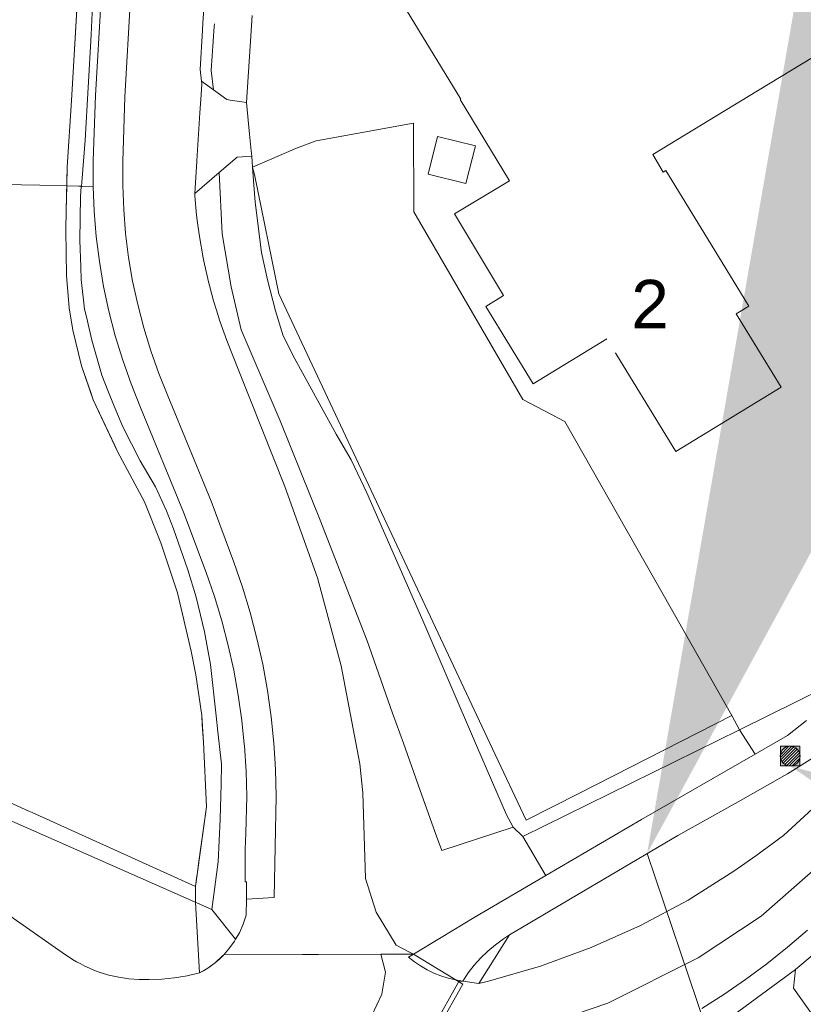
# Model space of a CAD drawing. Extents: x 140829 to 145054, y 448512 to 451778.
# Tile 5 of 152: x 141091 to 141139, y 449416 to 449477. Entities that reach past the tile are written whole.
import ezdxf
from ezdxf import colors
from ezdxf.entities.mleader import LeaderData, LeaderLine
from ezdxf.math import Vec2, Vec3

# ---------------------------------------------------------------- set-up
doc = ezdxf.new("R2010")
doc.units = 0
doc.header["$MEASUREMENT"] = 0
doc.layers.add('00-LEIDING RAPPORT', color=30, linetype='Continuous', lineweight=30)
doc.layers.add('PUTTEN', color=5, linetype='Continuous', lineweight=0)
for name, color, linetype in [('geometrie2d', 7, 'Continuous'), ('geometrie2dBegroeidTerreindeel', 7, 'Continuous'), ('geometrie2dGrondvlak', 7, 'Continuous'), ('geometrie2dOnbegroeidTerreindeel', 7, 'Continuous'), ('geometrie2dOndersteunendWegdeel', 7, 'Continuous'), ('geometrie2dOverigeConstructie', 7, 'Continuous'), ('geometrie2dWaterdeel', 7, 'Continuous'), ('geometrie2dWegdeel', 7, 'Continuous'), ('HMPAL', 1, 'Continuous'), ('HUISNUMMER', 3, 'Continuous')]:
    doc.layers.add(name, color=color, linetype=linetype)
doc.styles.get("Standard").update_dxf_attribs({"font": 'arial.ttf'})

msp = doc.modelspace()

# ---------------------------------------------------------------- linework, layer by layer
at = {"layer": 'geometrie2d', "linetype": 'Continuous', "lineweight": 0}
for p, q in [((141094.912, 449484.51), (141094.173, 449472.111)), ((141094.173, 449472.111), (141094.912, 449484.51)), ((141094.912, 449484.51), (141094.173, 449472.111)), ((141094.173, 449472.111), (141093.912, 449467.994)), ((141093.912, 449467.994), (141094.173, 449472.111)), ((141094.173, 449472.111), (141093.912, 449467.994)), ((141093.912, 449467.994), (141093.846, 449465.302)), ((141093.846, 449465.302), (141093.912, 449467.994)), ((141093.912, 449467.994), (141093.846, 449465.302)), ((141093.846, 449465.302), (141093.825, 449464.082)), ((141093.825, 449464.082), (141093.846, 449465.302)), ((141093.846, 449465.302), (141093.825, 449464.082)), ((141093.825, 449464.082), (141093.863, 449461.288)), ((141093.863, 449461.288), (141093.825, 449464.082)), ((141093.825, 449464.082), (141093.863, 449461.288)), ((141093.863, 449461.288), (141094.022, 449459.282)), ((141094.022, 449459.282), (141093.863, 449461.288)), ((141093.863, 449461.288), (141094.022, 449459.282)), ((141094.022, 449459.282), (141094.257, 449457.911)), ((141094.257, 449457.911), (141094.022, 449459.282)), ((141094.022, 449459.282), (141094.257, 449457.911)), ((141094.257, 449457.911), (141094.799, 449455.703)), ((141094.799, 449455.703), (141094.257, 449457.911)), ((141094.257, 449457.911), (141094.799, 449455.703)), ((141094.799, 449455.703), (141095.52, 449453.598)), ((141095.52, 449453.598), (141094.799, 449455.703)), ((141094.799, 449455.703), (141095.52, 449453.598)), ((141095.52, 449453.598), (141097.03, 449450.403)), ((141097.03, 449450.403), (141095.52, 449453.598)), ((141095.52, 449453.598), (141097.03, 449450.403)), ((141097.03, 449450.403), (141098.695, 449447.285)), ((141098.695, 449447.285), (141097.03, 449450.403)), ((141097.03, 449450.403), (141098.695, 449447.285)), ((141098.695, 449447.285), (141099.695, 449444.749)), ((141099.695, 449444.749), (141098.695, 449447.285)), ((141098.695, 449447.285), (141099.695, 449444.749)), ((141099.695, 449444.749), (141100.725, 449441.654)), ((141100.725, 449441.654), (141099.695, 449444.749)), ((141099.695, 449444.749), (141100.725, 449441.654)), ((141100.725, 449441.654), (141101.577, 449438.05)), ((141101.577, 449438.05), (141100.725, 449441.654)), ((141100.725, 449441.654), (141101.577, 449438.05)), ((141101.577, 449438.05), (141101.862, 449436.577)), ((141101.862, 449436.577), (141101.577, 449438.05)), ((141101.577, 449438.05), (141101.862, 449436.577)), ((141101.862, 449436.577), (141102.228, 449434.064)), ((141102.228, 449434.064), (141101.862, 449436.577)), ((141101.862, 449436.577), (141102.228, 449434.064)), ((141102.228, 449434.064), (141102.338, 449432.414)), ((141102.338, 449432.414), (141102.228, 449434.064)), ((141102.228, 449434.064), (141102.338, 449432.414)), ((141102.338, 449432.414), (141102.531, 449428.4)), ((141102.531, 449428.4), (141102.338, 449432.414)), ((141102.338, 449432.414), (141102.531, 449428.4)), ((141102.531, 449428.4), (141102.037, 449424.878)), ((141102.037, 449424.878), (141102.531, 449428.4)), ((141102.531, 449428.4), (141102.037, 449424.878)), ((141101.982, 449424.482), (141101.913, 449423.991)), ((141101.913, 449423.991), (141101.982, 449424.482)), ((141101.982, 449424.482), (141101.913, 449423.991)), ((141102.037, 449424.878), (141101.982, 449424.482)), ((141101.982, 449424.482), (141102.037, 449424.878)), ((141102.037, 449424.878), (141101.982, 449424.482)), ((141101.913, 449423.991), (141101.84, 449423.47)), ((141101.84, 449423.47), (141101.913, 449423.991)), ((141101.913, 449423.991), (141101.84, 449423.47)), ((141101.84, 449423.47), (141101.85, 449422.498)), ((141101.85, 449422.498), (141101.84, 449423.47)), ((141101.84, 449423.47), (141101.85, 449422.498)), ((141101.85, 449422.498), (141102.098, 449418.13)), ((141102.098, 449418.13), (141101.85, 449422.498)), ((141101.85, 449422.498), (141102.098, 449418.13)), ((141102.995, 449418.708), (141103.301, 449418.967)), ((141103.301, 449418.967), (141102.995, 449418.708)), ((141102.995, 449418.708), (141103.301, 449418.967)), ((141103.301, 449418.967), (141103.589, 449419.247)), ((141103.589, 449419.247), (141103.301, 449418.967)), ((141103.301, 449418.967), (141103.589, 449419.247)), ((141103.589, 449419.247), (141103.602, 449419.26)), ((141103.602, 449419.26), (141103.589, 449419.247)), ((141103.589, 449419.247), (141103.602, 449419.26)), ((141103.602, 449419.26), (141115.335, 449419.292)), ((141115.335, 449419.292), (141103.602, 449419.26)), ((141103.602, 449419.26), (141115.335, 449419.292)), ((141115.335, 449419.292), (141118.386, 449417.429)), ((141118.386, 449417.429), (141115.335, 449419.292)), ((141115.335, 449419.292), (141118.386, 449417.429)), ((141102.098, 449418.13), (141102.332, 449418.259)), ((141102.332, 449418.259), (141102.098, 449418.13)), ((141102.098, 449418.13), (141102.332, 449418.259)), ((141102.332, 449418.259), (141102.671, 449418.472)), ((141102.671, 449418.472), (141102.332, 449418.259)), ((141102.332, 449418.259), (141102.671, 449418.472)), ((141102.671, 449418.472), (141102.995, 449418.708)), ((141102.995, 449418.708), (141102.671, 449418.472)), ((141102.671, 449418.472), (141102.995, 449418.708)), ((141118.386, 449417.429), (141112.431, 449406.977)), ((141112.431, 449406.977), (141118.386, 449417.429)), ((141118.386, 449417.429), (141112.431, 449406.977))]:
    msp.add_line(p, q, dxfattribs=at)
at = {"layer": 'geometrie2dBegroeidTerreindeel', "linetype": 'Continuous', "lineweight": 0}
for p, q in [((141094.258, 449473.522), (141095.061, 449487.253)), ((141095.061, 449487.253), (141094.258, 449473.522)), ((141095.751, 449484.081), (141095.402, 449476.179)), ((141095.402, 449476.179), (141095.023, 449469.65)), ((141094.173, 449472.111), (141094.258, 449473.522)), ((141094.258, 449473.522), (141094.173, 449472.111)), ((141093.912, 449467.994), (141094.173, 449472.111)), ((141094.173, 449472.111), (141093.912, 449467.994)), ((141109.306, 449469.623), (141115.326, 449470.712)), ((141115.326, 449470.712), (141115.341, 449465.233)), ((141095.023, 449469.65), (141094.808, 449467.071)), ((141108.101, 449469.163), (141109.306, 449469.623)), ((141105.373, 449467.989), (141108.101, 449469.163)), ((141103.311, 449467.661), (141104.419, 449468.616)), ((141104.419, 449468.616), (141105.322, 449468.668)), ((141105.322, 449468.668), (141105.373, 449467.989)), ((141093.884, 449466.84), (141093.912, 449467.994)), ((141093.912, 449467.994), (141093.884, 449466.84)), ((141103.501, 449463.854), (141103.311, 449467.661)), ((141105.374, 449467.977), (141105.373, 449467.989)), ((141105.373, 449467.989), (141105.373, 449467.989)), ((141105.373, 449467.989), (141105.374, 449467.977)), ((141105.373, 449467.989), (141105.373, 449467.989)), ((141105.374, 449467.977), (141105.497, 449467.53)), ((141105.537, 449465.825), (141105.374, 449467.977)), ((141105.374, 449467.977), (141105.374, 449467.977)), ((141105.497, 449467.53), (141105.374, 449467.977)), ((141105.374, 449467.977), (141105.537, 449465.825)), ((141094.808, 449467.071), (141094.786, 449466.811)), ((141105.497, 449467.53), (141106.999, 449460.142)), ((141106.999, 449460.142), (141105.497, 449467.53)), ((141088.988, 449466.934), (141091.084, 449466.894)), ((141091.084, 449466.894), (141088.988, 449466.934)), ((141091.084, 449466.894), (141092.225, 449466.872)), ((141092.225, 449466.872), (141091.084, 449466.894)), ((141092.225, 449466.872), (141093.884, 449466.84)), ((141093.884, 449466.84), (141092.225, 449466.872)), ((141093.884, 449466.84), (141093.846, 449465.302)), ((141093.846, 449465.302), (141093.884, 449466.84)), ((141094.639, 449466.815), (141093.884, 449466.84)), ((141093.884, 449466.84), (141094.639, 449466.815)), ((141094.786, 449466.811), (141094.639, 449466.815)), ((141094.639, 449466.815), (141094.786, 449466.811)), ((141094.784, 449466.789), (141094.732, 449466.168)), ((141094.786, 449466.811), (141094.784, 449466.789)), ((141094.732, 449466.168), (141094.692, 449463.477)), ((141105.931, 449462.702), (141105.537, 449465.825)), ((141105.537, 449465.825), (141105.931, 449462.702)), ((141093.846, 449465.302), (141093.825, 449464.082)), ((141093.825, 449464.082), (141093.846, 449465.302)), ((141115.341, 449465.233), (141122.084, 449453.609)), ((141093.825, 449464.082), (141093.863, 449461.288)), ((141093.863, 449461.288), (141093.825, 449464.082)), ((141094.692, 449463.477), (141094.749, 449461.825)), ((141104.044, 449460.589), (141103.501, 449463.854)), ((141106.293, 449461.026), (141105.931, 449462.702)), ((141105.931, 449462.702), (141106.293, 449461.026)), ((141094.749, 449461.825), (141094.777, 449461.038)), ((141093.863, 449461.288), (141094.022, 449459.282)), ((141094.022, 449459.282), (141093.863, 449461.288)), ((141094.777, 449461.038), (141094.989, 449459.21)), ((141106.784, 449459.098), (141106.293, 449461.026)), ((141106.293, 449461.026), (141106.784, 449459.098)), ((141104.68, 449457.921), (141104.044, 449460.589)), ((141106.999, 449460.142), (141117.811, 449437.125)), ((141117.811, 449437.125), (141106.999, 449460.142)), ((141094.022, 449459.282), (141094.257, 449457.911)), ((141094.257, 449457.911), (141094.022, 449459.282)), ((141094.989, 449459.21), (141095.1, 449458.724)), ((141107.273, 449457.55), (141106.784, 449459.098)), ((141106.784, 449459.098), (141107.273, 449457.55)), ((141095.1, 449458.724), (141095.428, 449457.28)), ((141094.257, 449457.911), (141094.799, 449455.703)), ((141094.799, 449455.703), (141094.257, 449457.911)), ((141107.085, 449452.291), (141104.68, 449457.921)), ((141095.428, 449457.28), (141096.046, 449455.124)), ((141107.99, 449456.13), (141107.273, 449457.55)), ((141107.273, 449457.55), (141107.99, 449456.13)), ((141110.548, 449451.466), (141107.99, 449456.13)), ((141107.99, 449456.13), (141110.548, 449451.466)), ((141094.799, 449455.703), (141095.366, 449454.046)), ((141095.366, 449454.046), (141094.799, 449455.703)), ((141096.046, 449455.124), (141096.432, 449454.16)), ((141095.366, 449454.046), (141095.52, 449453.598)), ((141095.52, 449453.598), (141095.366, 449454.046)), ((141095.52, 449453.598), (141096.859, 449450.765)), ((141096.859, 449450.765), (141095.52, 449453.598)), ((141096.432, 449454.16), (141096.817, 449453.196)), ((141122.084, 449453.609), (141124.689, 449452.247)), ((141096.817, 449453.196), (141097.355, 449451.928)), ((141097.355, 449451.928), (141098.431, 449449.825)), ((141109.553, 449446.14), (141107.085, 449452.291)), ((141124.689, 449452.247), (141130.767, 449441.538)), ((141111.469, 449449.87), (141110.548, 449451.466)), ((141110.548, 449451.466), (141111.469, 449449.87)), ((141096.859, 449450.765), (141097.03, 449450.403)), ((141097.03, 449450.403), (141096.859, 449450.765)), ((141097.03, 449450.403), (141098.695, 449447.285)), ((141098.695, 449447.285), (141097.03, 449450.403)), ((141098.431, 449449.825), (141099.377, 449448.202)), ((141112.443, 449447.842), (141111.469, 449449.87)), ((141111.469, 449449.87), (141112.443, 449447.842)), ((141099.377, 449448.202), (141100.043, 449446.73)), ((141115.904, 449439.931), (141112.443, 449447.842)), ((141112.443, 449447.842), (141115.904, 449439.931)), ((141098.695, 449447.285), (141099.695, 449444.749)), ((141099.695, 449444.749), (141098.695, 449447.285)), ((141100.043, 449446.73), (141100.48, 449445.616)), ((141112.455, 449438.673), (141109.553, 449446.14)), ((141100.48, 449445.616), (141101.379, 449443.078)), ((141099.695, 449444.749), (141100.725, 449441.654)), ((141100.725, 449441.654), (141099.695, 449444.749)), ((141101.379, 449443.078), (141101.894, 449441.379)), ((141100.725, 449441.654), (141101.577, 449438.05)), ((141101.577, 449438.05), (141100.725, 449441.654)), ((141130.767, 449441.538), (141135.012, 449434.058)), ((141101.894, 449441.379), (141102.41, 449439.246)), ((141119.231, 449432.211), (141115.904, 449439.931)), ((141115.904, 449439.931), (141119.231, 449432.211)), ((141102.41, 449439.246), (141102.775, 449437.215)), ((141114.023, 449434.208), (141112.455, 449438.673)), ((141101.577, 449438.05), (141101.862, 449436.577)), ((141101.862, 449436.577), (141101.577, 449438.05)), ((141102.775, 449437.215), (141103.117, 449434.043)), ((141117.811, 449437.125), (141120.217, 449432)), ((141120.217, 449432), (141117.811, 449437.125)), ((141101.862, 449436.577), (141102.228, 449434.064)), ((141102.228, 449434.064), (141101.862, 449436.577)), ((141114.716, 449432.357), (141114.023, 449434.208)), ((141102.228, 449434.064), (141102.266, 449433.501)), ((141102.266, 449433.501), (141102.228, 449434.064)), ((141102.266, 449433.501), (141102.338, 449432.414)), ((141102.338, 449432.414), (141102.266, 449433.501)), ((141103.117, 449434.043), (141103.231, 449433.053)), ((141125.588, 449429.264), (141135.012, 449434.058)), ((141135.012, 449434.058), (141125.588, 449429.264)), ((141135.012, 449434.058), (141135.485, 449433.175)), ((141103.231, 449433.053), (141103.46, 449431.046)), ((141135.485, 449433.175), (141122.097, 449426.565)), ((141102.338, 449432.414), (141102.531, 449428.4)), ((141102.531, 449428.4), (141102.338, 449432.414)), ((141115.745, 449429.414), (141114.716, 449432.357)), ((141121.084, 449427.911), (141119.231, 449432.211)), ((141119.231, 449432.211), (141121.084, 449427.911)), ((141120.217, 449432), (141122.291, 449427.586)), ((141122.291, 449427.586), (141120.217, 449432)), ((141103.46, 449431.046), (141103.44, 449429.801)), ((141091.541, 449428.143), (141088.402, 449429.566)), ((141088.402, 449429.566), (141091.541, 449428.143)), ((141103.44, 449429.801), (141103.372, 449427.642)), ((141116.745, 449426.598), (141115.745, 449429.414)), ((141122.291, 449427.586), (141125.588, 449429.264)), ((141125.588, 449429.264), (141122.291, 449427.586)), ((141091.506, 449427.068), (141088.582, 449428.36)), ((141088.582, 449428.36), (141091.506, 449427.068)), ((141091.735, 449428.054), (141091.541, 449428.143)), ((141091.541, 449428.143), (141091.735, 449428.054)), ((141101.84, 449423.47), (141091.735, 449428.054)), ((141091.735, 449428.054), (141101.84, 449423.47)), ((141102.531, 449428.4), (141101.84, 449423.47)), ((141101.84, 449423.47), (141102.531, 449428.4)), ((141103.372, 449427.642), (141103.257, 449425)), ((141121.494, 449427.15), (141121.084, 449427.911)), ((141121.084, 449427.911), (141121.494, 449427.15)), ((141102.861, 449422.052), (141091.506, 449427.068)), ((141091.506, 449427.068), (141102.861, 449422.052)), ((141121.494, 449427.15), (141117.081, 449425.701)), ((141122.097, 449426.565), (141121.494, 449427.15)), ((141117.081, 449425.701), (141116.745, 449426.598)), ((141103.257, 449425), (141102.861, 449422.052)), ((141093.811, 449419.259), (141089.959, 449421.961)), ((141102.861, 449422.052), (141104.33, 449420.21)), ((141104.265, 449420.099), (141103.917, 449419.619)), ((141104.33, 449420.21), (141104.265, 449420.099)), ((141103.917, 449419.619), (141103.591, 449419.255)), ((141094.023, 449419.098), (141093.811, 449419.259)), ((141094.247, 449418.952), (141094.023, 449419.098)), ((141094.48, 449418.82), (141094.247, 449418.952)), ((141103.522, 449419.178), (141103.085, 449418.781)), ((141103.591, 449419.255), (141103.522, 449419.178)), ((141103.591, 449419.255), (141103.591, 449419.255)), ((141094.72, 449418.705), (141094.48, 449418.82)), ((141095.006, 449418.558), (141094.72, 449418.705)), ((141095.296, 449418.42), (141095.006, 449418.558)), ((141095.589, 449418.29), (141095.296, 449418.42)), ((141095.887, 449418.169), (141095.589, 449418.29)), ((141102.609, 449418.429), (141102.098, 449418.13)), ((141103.085, 449418.781), (141102.609, 449418.429)), ((141096.49, 449417.994), (141095.887, 449418.169)), ((141097.105, 449417.861), (141096.49, 449417.994)), ((141097.728, 449417.774), (141097.105, 449417.861)), ((141098.355, 449417.731), (141097.728, 449417.774)), ((141098.984, 449417.733), (141098.355, 449417.731)), ((141099.771, 449417.754), (141098.984, 449417.733)), ((141100.554, 449417.827), (141099.771, 449417.754)), ((141101.332, 449417.953), (141100.554, 449417.827)), ((141102.098, 449418.13), (141101.332, 449417.953))]:
    msp.add_line(p, q, dxfattribs=at)
at = {"layer": 'geometrie2dGrondvlak', "linetype": 'Continuous', "lineweight": 0}
for p, q in [((141118.248, 449472.201), (141113.043, 449480.752)), ((141143.827, 449477.103), (141136.606, 449472.706)), ((141136.606, 449472.706), (141130.142, 449468.769)), ((141118.223, 449472.18), (141118.248, 449472.201)), ((141121.272, 449467.149), (141118.223, 449472.18)), ((141130.142, 449468.769), (141130.779, 449467.681)), ((141130.779, 449467.681), (141130.94, 449467.776)), ((141130.94, 449467.776), (141132.336, 449465.49)), ((141117.864, 449465.096), (141121.272, 449467.149)), ((141132.336, 449465.49), (141133.509, 449463.569)), ((141120.907, 449460.057), (141117.864, 449465.096)), ((141133.509, 449463.569), (141136.062, 449459.388)), ((141119.809, 449459.372), (141120.907, 449460.057)), ((141122.726, 449454.581), (141119.809, 449459.372)), ((141136.062, 449459.388), (141135.294, 449458.919)), ((141135.294, 449458.919), (141138.064, 449454.383)), ((141127.296, 449457.371), (141122.726, 449454.581)), ((141131.551, 449450.405), (141127.296, 449457.371)), ((141138.064, 449454.383), (141131.551, 449450.405))]:
    msp.add_line(p, q, dxfattribs=at)
at = {"layer": 'geometrie2dOnbegroeidTerreindeel', "linetype": 'Continuous', "lineweight": 0}
for p, q in [((141113.043, 449480.752), (141118.248, 449472.201)), ((141105.004, 449471.995), (141105.348, 449477.383)), ((141136.606, 449472.706), (141143.827, 449477.103)), ((141130.142, 449468.769), (141136.606, 449472.706)), ((141105.192, 449470.022), (141105.004, 449471.995)), ((141118.248, 449472.201), (141118.223, 449472.18)), ((141118.223, 449472.18), (141121.272, 449467.149)), ((141115.326, 449470.712), (141109.306, 449469.623)), ((141115.341, 449465.233), (141115.326, 449470.712)), ((141105.29, 449469.001), (141105.192, 449470.022)), ((141109.306, 449469.623), (141108.101, 449469.163)), ((141105.322, 449468.668), (141105.29, 449469.001)), ((141108.101, 449469.163), (141105.373, 449467.989)), ((141105.373, 449467.989), (141105.322, 449468.668)), ((141130.779, 449467.681), (141130.142, 449468.769)), ((141130.94, 449467.776), (141130.779, 449467.681)), ((141132.336, 449465.49), (141130.94, 449467.776)), ((141121.272, 449467.149), (141117.864, 449465.096)), ((141122.084, 449453.609), (141115.341, 449465.233)), ((141133.509, 449463.569), (141132.336, 449465.49)), ((141117.864, 449465.096), (141120.907, 449460.057)), ((141136.062, 449459.388), (141133.509, 449463.569)), ((141120.907, 449460.057), (141119.809, 449459.372)), ((141119.809, 449459.372), (141122.726, 449454.581)), ((141135.294, 449458.919), (141136.062, 449459.388)), ((141138.064, 449454.383), (141135.294, 449458.919)), ((141122.726, 449454.581), (141127.296, 449457.371)), ((141127.296, 449457.371), (141131.551, 449450.405)), ((141131.551, 449450.405), (141138.064, 449454.383)), ((141124.689, 449452.247), (141122.084, 449453.609)), ((141130.767, 449441.538), (141124.689, 449452.247)), ((141135.012, 449434.058), (141130.767, 449441.538)), ((141141.061, 449435.928), (141135.485, 449433.175)), ((141135.485, 449433.175), (141135.012, 449434.058))]:
    msp.add_line(p, q, dxfattribs=at)
at = {"layer": 'geometrie2dOndersteunendWegdeel', "linetype": 'Continuous', "lineweight": 0}
for p, q in [((141102.3, 449476.903), (141104.06, 449505.876)), ((141095.402, 449476.179), (141095.751, 449484.081)), ((141096.346, 449484.428), (141095.662, 449472.414)), ((141102.274, 449476.472), (141102.3, 449476.903)), ((141103.012, 449476.867), (141103, 449476.687)), ((141095.023, 449469.65), (141095.402, 449476.179)), ((141102.126, 449474.034), (141102.274, 449476.472)), ((141103, 449476.687), (141102.823, 449473.967)), ((141102.211, 449473.313), (141102.126, 449474.034)), ((141102.823, 449473.967), (141102.956, 449472.774)), ((141102.956, 449472.774), (141102.211, 449473.313)), ((141095.662, 449472.414), (141095.526, 449468.397)), ((141094.808, 449467.071), (141095.023, 449469.65)), ((141095.526, 449468.397), (141095.52, 449466.831)), ((141101.795, 449466.353), (141103.311, 449467.661)), ((141103.311, 449467.661), (141103.501, 449463.854)), ((141094.786, 449466.811), (141094.808, 449467.071)), ((141094.732, 449466.168), (141094.784, 449466.789)), ((141094.784, 449466.789), (141094.786, 449466.811)), ((141094.843, 449466.787), (141094.784, 449466.789)), ((141094.784, 449466.789), (141094.843, 449466.787)), ((141095.522, 449466.766), (141094.843, 449466.787)), ((141094.843, 449466.787), (141095.522, 449466.766)), ((141095.52, 449466.831), (141095.522, 449466.766)), ((141095.522, 449466.766), (141095.581, 449465.265)), ((141094.692, 449463.477), (141094.732, 449466.168)), ((141101.795, 449466.347), (141101.795, 449466.353)), ((141101.795, 449466.353), (141101.795, 449466.353)), ((141101.807, 449466.21), (141101.795, 449466.347)), ((141101.914, 449465.024), (141101.807, 449466.21)), ((141095.581, 449465.265), (141095.708, 449463.703)), ((141101.978, 449464.545), (141101.914, 449465.024)), ((141102.09, 449463.702), (141101.978, 449464.545)), ((141094.749, 449461.825), (141094.692, 449463.477)), ((141095.708, 449463.703), (141095.903, 449462.149)), ((141102.32, 449462.387), (141102.09, 449463.702)), ((141103.501, 449463.854), (141104.044, 449460.589)), ((141095.903, 449462.149), (141096.165, 449460.605)), ((141102.368, 449462.168), (141102.32, 449462.387)), ((141102.605, 449461.083), (141102.368, 449462.168)), ((141094.777, 449461.038), (141094.749, 449461.825)), ((141094.989, 449459.21), (141094.777, 449461.038)), ((141102.611, 449461.061), (141102.605, 449461.083)), ((141102.944, 449459.793), (141102.611, 449461.061)), ((141096.165, 449460.605), (141096.493, 449459.073)), ((141104.044, 449460.589), (141104.68, 449457.921)), ((141102.948, 449459.78), (141102.944, 449459.793)), ((141103.147, 449459.133), (141102.948, 449459.78)), ((141095.1, 449458.724), (141094.989, 449459.21)), ((141096.493, 449459.073), (141096.886, 449457.556)), ((141103.16, 449459.089), (141103.147, 449459.133)), ((141103.336, 449458.517), (141103.16, 449459.089)), ((141095.428, 449457.28), (141095.1, 449458.724)), ((141103.78, 449457.26), (141103.336, 449458.517)), ((141104.68, 449457.921), (141107.085, 449452.291)), ((141096.046, 449455.124), (141095.428, 449457.28)), ((141096.886, 449457.556), (141097.343, 449456.057)), ((141104.521, 449455.393), (141103.78, 449457.26)), ((141097.343, 449456.057), (141097.865, 449454.58)), ((141096.432, 449454.16), (141096.046, 449455.124)), ((141107.362, 449448.229), (141104.521, 449455.393)), ((141097.865, 449454.58), (141098.45, 449453.127)), ((141096.817, 449453.196), (141096.432, 449454.16)), ((141097.355, 449451.928), (141096.817, 449453.196)), ((141098.45, 449453.127), (141101.112, 449446.647)), ((141098.431, 449449.825), (141097.355, 449451.928)), ((141107.085, 449452.291), (141109.553, 449446.14)), ((141099.377, 449448.202), (141098.431, 449449.825)), ((141100.043, 449446.73), (141099.377, 449448.202)), ((141109.384, 449442.578), (141107.362, 449448.229)), ((141100.48, 449445.616), (141100.043, 449446.73)), ((141101.112, 449446.647), (141102.514, 449442.913)), ((141109.553, 449446.14), (141112.455, 449438.673)), ((141101.379, 449443.078), (141100.48, 449445.616)), ((141101.894, 449441.379), (141101.379, 449443.078)), ((141102.514, 449442.913), (141103.025, 449441.425)), ((141110.865, 449437.126), (141109.384, 449442.578)), ((141103.025, 449441.425), (141103.478, 449439.919)), ((141102.41, 449439.246), (141101.894, 449441.379)), ((141103.478, 449439.919), (141103.874, 449438.396)), ((141102.775, 449437.215), (141102.41, 449439.246)), ((141103.874, 449438.396), (141104.211, 449436.859)), ((141112.455, 449438.673), (141114.023, 449434.208)), ((141103.117, 449434.043), (141102.775, 449437.215)), ((141112.002, 449431.078), (141110.865, 449437.126)), ((141104.211, 449436.859), (141104.491, 449435.311)), ((141135.485, 449433.175), (141141.061, 449435.928)), ((141104.491, 449435.311), (141104.711, 449433.753)), ((141114.023, 449434.208), (141114.716, 449432.357)), ((141103.231, 449433.053), (141103.117, 449434.043)), ((141104.711, 449433.753), (141104.86, 449432.296)), ((141139.642, 449433.747), (141138.47, 449432.821)), ((141103.46, 449431.046), (141103.231, 449433.053)), ((141122.097, 449426.565), (141135.485, 449433.175)), ((141135.485, 449433.175), (141136.461, 449431.664)), ((141136.461, 449431.664), (141135.485, 449433.175)), ((141104.86, 449432.296), (141104.871, 449432.188)), ((141114.716, 449432.357), (141115.745, 449429.414)), ((141138.47, 449432.821), (141136.461, 449431.664)), ((141104.871, 449432.188), (141104.971, 449430.618)), ((141136.461, 449431.664), (141129.432, 449427.614)), ((141103.44, 449429.801), (141103.46, 449431.046)), ((141112.19, 449429.275), (141112.002, 449431.078)), ((141138.457, 449430.451), (141140.002, 449431.422)), ((141104.971, 449430.618), (141105.013, 449429.045)), ((141138.276, 449430.346), (141138.457, 449430.451)), ((141135.417, 449428.713), (141138.276, 449430.346)), ((141103.372, 449427.642), (141103.44, 449429.801)), ((141112.352, 449423.97), (141112.19, 449429.275)), ((141115.745, 449429.414), (141116.745, 449426.598)), ((141141.088, 449429.297), (141138.209, 449426.637)), ((141105.013, 449429.045), (141104.951, 449426.775)), ((141131.683, 449426.638), (141135.417, 449428.713)), ((141103.257, 449425), (141103.372, 449427.642)), ((141129.432, 449427.614), (141123.51, 449424.151)), ((141104.951, 449426.775), (141104.923, 449425.781)), ((141117.081, 449425.701), (141121.494, 449427.15)), ((141121.494, 449427.15), (141122.097, 449426.565)), ((141116.745, 449426.598), (141117.081, 449425.701)), ((141121.277, 449420.482), (141131.683, 449426.638)), ((141122.097, 449426.565), (141123.471, 449424.218)), ((141123.471, 449424.218), (141122.097, 449426.565)), ((141138.209, 449426.637), (141136.498, 449425.374)), ((141104.923, 449425.781), (141104.909, 449423.77)), ((141102.861, 449422.052), (141103.257, 449425)), ((141136.498, 449425.374), (141135.143, 449424.42)), ((141135.143, 449424.42), (141132.315, 449422.642)), ((141104.909, 449423.77), (141104.995, 449423.773)), ((141104.995, 449423.773), (141104.991, 449422.7)), ((141113.024, 449421.888), (141112.352, 449423.97)), ((141123.51, 449424.151), (141119.081, 449421.56)), ((141123.471, 449424.218), (141123.51, 449424.151)), ((141123.51, 449424.151), (141123.471, 449424.218)), ((141123.51, 449424.151), (141123.51, 449424.151)), ((141104.991, 449422.7), (141104.986, 449421.713)), ((141104.991, 449422.7), (141104.991, 449422.7)), ((141132.315, 449422.642), (141129.369, 449421.066)), ((141104.33, 449420.21), (141102.861, 449422.052)), ((141104.986, 449421.713), (141104.802, 449421.15)), ((141114.26, 449419.84), (141113.024, 449421.888)), ((141119.081, 449421.56), (141117.05, 449420.332)), ((141104.802, 449421.15), (141104.56, 449420.61)), ((141129.369, 449421.066), (141126.321, 449419.699)), ((141104.56, 449420.61), (141104.33, 449420.21)), ((141117.05, 449420.332), (141115.332, 449419.294)), ((141121.277, 449420.482), (141119.369, 449417.469)), ((141119.369, 449417.469), (141121.277, 449420.482)), ((141120.398, 449419.875), (141120.888, 449420.234)), ((141120.888, 449420.234), (141121.277, 449420.482)), ((141138.949, 449418.34), (141141.344, 449420.367)), ((141115.124, 449419.399), (141114.26, 449419.84)), ((141119.498, 449419.059), (141119.933, 449419.483)), ((141119.933, 449419.483), (141120.398, 449419.875)), ((141126.321, 449419.699), (141123.186, 449418.547)), ((141115.332, 449419.294), (141115.124, 449419.399)), ((141119.092, 449418.607), (141119.498, 449419.059)), ((141118.719, 449418.127), (141119.092, 449418.607)), ((141123.186, 449418.547), (141119.976, 449417.618)), ((141138.83, 449417.178), (141138.949, 449418.34)), ((141138.949, 449418.34), (141138.949, 449418.34)), ((141118.381, 449417.622), (141118.719, 449418.127)), ((141118.378, 449417.617), (141118.381, 449417.622)), ((141119.369, 449417.469), (141118.378, 449417.617)), ((141119.976, 449417.618), (141119.369, 449417.469)), ((141119.369, 449417.469), (141119.369, 449417.469)), ((141119.369, 449417.469), (141119.369, 449417.469)), ((141140.187, 449415.273), (141138.83, 449417.178))]:
    msp.add_line(p, q, dxfattribs=at)
at = {"layer": 'geometrie2dOverigeConstructie', "linetype": 'Continuous', "lineweight": 0}
for p, q in [((141116.239, 449467.554), (141116.824, 449469.886)), ((141116.824, 449469.886), (141119.156, 449469.303)), ((141119.156, 449469.303), (141118.572, 449466.969)), ((141118.572, 449466.969), (141116.239, 449467.554)), ((141116.239, 449467.554), (141116.239, 449467.554))]:
    msp.add_line(p, q, dxfattribs=at)
at = {"layer": 'geometrie2dWaterdeel', "linetype": 'Continuous', "lineweight": 0}
for p, q in [((141105.348, 449477.383), (141105.004, 449471.995)), ((141103, 449476.687), (141103.012, 449476.867)), ((141102.823, 449473.967), (141103, 449476.687)), ((141102.956, 449472.774), (141102.823, 449473.967)), ((141103.792, 449472.173), (141102.956, 449472.774)), ((141103.991, 449472.144), (141103.792, 449472.173)), ((141105.004, 449471.995), (141103.991, 449472.144))]:
    msp.add_line(p, q, dxfattribs=at)
at = {"layer": 'geometrie2dWegdeel', "linetype": 'Continuous', "lineweight": 0}
for p, q in [((141104.06, 449505.876), (141102.3, 449476.903)), ((141095.662, 449472.414), (141096.346, 449484.428)), ((141098.167, 449484.322), (141097.485, 449472.331)), ((141097.485, 449472.331), (141098.167, 449484.322)), ((141102.3, 449476.903), (141102.274, 449476.472)), ((141102.274, 449476.472), (141102.126, 449474.034)), ((141102.126, 449474.034), (141102.211, 449473.313)), ((141102.186, 449472.464), (141102.23, 449473.153)), ((141102.23, 449473.153), (141102.186, 449472.464)), ((141102.23, 449473.153), (141102.211, 449473.313)), ((141102.211, 449473.313), (141102.956, 449472.774)), ((141102.211, 449473.313), (141102.23, 449473.153)), ((141102.114, 449471.344), (141102.186, 449472.464)), ((141102.186, 449472.464), (141102.114, 449471.344)), ((141102.956, 449472.774), (141103.792, 449472.173)), ((141095.526, 449468.397), (141095.662, 449472.414)), ((141097.485, 449472.331), (141097.35, 449468.336)), ((141097.35, 449468.336), (141097.485, 449472.331)), ((141103.792, 449472.173), (141103.991, 449472.144)), ((141103.991, 449472.144), (141105.004, 449471.995)), ((141105.004, 449471.995), (141105.192, 449470.022)), ((141105.004, 449471.995), (141105.004, 449471.995)), ((141101.924, 449468.384), (141102.114, 449471.344)), ((141102.114, 449471.344), (141101.924, 449468.384)), ((141105.192, 449470.022), (141105.29, 449469.001)), ((141105.29, 449469.001), (141105.322, 449468.668)), ((141095.52, 449466.831), (141095.526, 449468.397)), ((141097.35, 449468.336), (141097.345, 449466.85)), ((141097.345, 449466.85), (141097.35, 449468.336)), ((141101.795, 449466.353), (141101.924, 449468.367)), ((141101.924, 449468.367), (141101.795, 449466.353)), ((141101.924, 449468.367), (141101.924, 449468.384)), ((141101.924, 449468.384), (141101.924, 449468.367)), ((141104.419, 449468.616), (141103.311, 449467.661)), ((141105.322, 449468.668), (141104.419, 449468.616)), ((141103.311, 449467.661), (141101.795, 449466.353)), ((141095.522, 449466.766), (141095.52, 449466.831)), ((141095.581, 449465.265), (141095.522, 449466.766)), ((141097.345, 449466.85), (141097.403, 449465.364)), ((141097.403, 449465.364), (141097.345, 449466.85)), ((141101.795, 449466.353), (141101.795, 449466.347)), ((141101.795, 449466.353), (141101.795, 449466.353)), ((141101.795, 449466.347), (141101.807, 449466.21)), ((141101.807, 449466.21), (141101.914, 449465.024)), ((141095.708, 449463.703), (141095.581, 449465.265)), ((141097.403, 449465.364), (141097.525, 449463.882)), ((141097.525, 449463.882), (141097.403, 449465.364)), ((141101.914, 449465.024), (141101.978, 449464.545)), ((141101.978, 449464.545), (141102.09, 449463.702)), ((141095.903, 449462.149), (141095.708, 449463.703)), ((141097.525, 449463.882), (141097.711, 449462.407)), ((141097.711, 449462.407), (141097.525, 449463.882)), ((141102.09, 449463.702), (141102.32, 449462.387)), ((141096.165, 449460.605), (141095.903, 449462.149)), ((141097.711, 449462.407), (141097.958, 449460.941)), ((141097.958, 449460.941), (141097.711, 449462.407)), ((141102.32, 449462.387), (141102.368, 449462.168)), ((141102.368, 449462.168), (141102.605, 449461.083)), ((141097.958, 449460.941), (141098.269, 449459.487)), ((141098.269, 449459.487), (141097.958, 449460.941)), ((141102.605, 449461.083), (141102.611, 449461.061)), ((141102.611, 449461.061), (141102.944, 449459.793)), ((141096.493, 449459.073), (141096.165, 449460.605)), ((141102.944, 449459.793), (141102.948, 449459.78)), ((141102.948, 449459.78), (141103.147, 449459.133)), ((141096.886, 449457.556), (141096.493, 449459.073)), ((141098.269, 449459.487), (141098.643, 449458.048)), ((141098.643, 449458.048), (141098.269, 449459.487)), ((141103.147, 449459.133), (141103.16, 449459.089)), ((141103.16, 449459.089), (141103.336, 449458.517)), ((141103.336, 449458.517), (141103.78, 449457.26)), ((141098.643, 449458.048), (141099.077, 449456.626)), ((141099.077, 449456.626), (141098.643, 449458.048)), ((141097.343, 449456.057), (141096.886, 449457.556)), ((141103.78, 449457.26), (141104.521, 449455.393)), ((141099.077, 449456.626), (141099.573, 449455.223)), ((141099.573, 449455.223), (141099.077, 449456.626)), ((141097.865, 449454.58), (141097.343, 449456.057)), ((141099.573, 449455.223), (141100.128, 449453.844)), ((141100.128, 449453.844), (141099.573, 449455.223)), ((141104.521, 449455.393), (141107.362, 449448.229)), ((141098.45, 449453.127), (141097.865, 449454.58)), ((141100.128, 449453.844), (141102.81, 449447.315)), ((141102.81, 449447.315), (141100.128, 449453.844)), ((141101.112, 449446.647), (141098.45, 449453.127)), ((141107.362, 449448.229), (141109.384, 449442.578)), ((141102.81, 449447.315), (141104.222, 449443.555)), ((141104.222, 449443.555), (141102.81, 449447.315)), ((141102.514, 449442.913), (141101.112, 449446.647)), ((141104.222, 449443.555), (141104.757, 449441.999)), ((141104.757, 449441.999), (141104.222, 449443.555)), ((141103.025, 449441.425), (141102.514, 449442.913)), ((141104.757, 449441.999), (141105.234, 449440.425)), ((141105.234, 449440.425), (141104.757, 449441.999)), ((141109.384, 449442.578), (141110.865, 449437.126)), ((141103.478, 449439.919), (141103.025, 449441.425)), ((141105.234, 449440.425), (141105.648, 449438.834)), ((141105.648, 449438.834), (141105.234, 449440.425)), ((141103.874, 449438.396), (141103.478, 449439.919)), ((141104.211, 449436.859), (141103.874, 449438.396)), ((141105.648, 449438.834), (141106.002, 449437.227)), ((141106.002, 449437.227), (141105.648, 449438.834)), ((141106.002, 449437.227), (141106.294, 449435.609)), ((141106.294, 449435.609), (141106.002, 449437.227)), ((141110.865, 449437.126), (141112.002, 449431.078)), ((141104.491, 449435.311), (141104.211, 449436.859)), ((141104.711, 449433.753), (141104.491, 449435.311)), ((141106.294, 449435.609), (141106.524, 449433.98)), ((141106.524, 449433.98), (141106.294, 449435.609)), ((141104.86, 449432.296), (141104.711, 449433.753)), ((141106.524, 449433.98), (141106.691, 449432.343)), ((141106.691, 449432.343), (141106.524, 449433.98)), ((141138.47, 449432.821), (141139.642, 449433.747)), ((141104.871, 449432.188), (141104.86, 449432.296)), ((141106.691, 449432.343), (141106.75, 449431.419)), ((141106.75, 449431.419), (141106.691, 449432.343)), ((141136.461, 449431.664), (141138.47, 449432.821)), ((141104.971, 449430.618), (141104.871, 449432.188)), ((141129.432, 449427.614), (141136.461, 449431.664)), ((141106.75, 449431.419), (141106.796, 449430.703)), ((141106.796, 449430.703), (141106.75, 449431.419)), ((141112.002, 449431.078), (141112.19, 449429.275)), ((141140.002, 449431.422), (141138.457, 449430.451)), ((141105.013, 449429.045), (141104.971, 449430.618)), ((141106.796, 449430.703), (141106.837, 449429.058)), ((141106.837, 449429.058), (141106.796, 449430.703)), ((141138.457, 449430.451), (141138.276, 449430.346)), ((141138.276, 449430.346), (141135.417, 449428.713)), ((141112.19, 449429.275), (141112.352, 449423.97)), ((141138.209, 449426.637), (141141.088, 449429.297)), ((141104.951, 449426.775), (141105.013, 449429.045)), ((141106.837, 449429.058), (141106.702, 449422.805)), ((141106.702, 449422.805), (141106.837, 449429.058)), ((141135.417, 449428.713), (141131.683, 449426.638)), ((141123.51, 449424.151), (141129.432, 449427.614)), ((141104.923, 449425.781), (141104.951, 449426.775)), ((141131.683, 449426.638), (141121.277, 449420.482)), ((141136.498, 449425.374), (141138.209, 449426.637)), ((141104.909, 449423.77), (141104.923, 449425.781)), ((141135.143, 449424.42), (141136.498, 449425.374)), ((141136.498, 449425.374), (141136.498, 449425.374)), ((141136.844, 449421.642), (141140.711, 449425.048)), ((141140.711, 449425.048), (141136.844, 449421.642)), ((141132.315, 449422.642), (141135.143, 449424.42)), ((141104.995, 449423.773), (141104.909, 449423.77)), ((141104.991, 449422.7), (141104.995, 449423.773)), ((141112.352, 449423.97), (141113.024, 449421.888)), ((141119.081, 449421.56), (141123.51, 449424.151)), ((141104.986, 449421.713), (141104.991, 449422.7)), ((141106.702, 449422.805), (141104.991, 449422.7)), ((141104.991, 449422.7), (141106.702, 449422.805)), ((141129.369, 449421.066), (141132.315, 449422.642)), ((141089.959, 449421.961), (141093.811, 449419.259)), ((141104.802, 449421.15), (141104.986, 449421.713)), ((141113.024, 449421.888), (141114.26, 449419.84)), ((141117.05, 449420.332), (141119.081, 449421.56)), ((141132.931, 449419.063), (141136.844, 449421.642)), ((141136.844, 449421.642), (141132.931, 449419.063)), ((141104.56, 449420.61), (141104.802, 449421.15)), ((141126.321, 449419.699), (141129.369, 449421.066)), ((141139.696, 449420.779), (141138.457, 449419.719)), ((141138.457, 449419.719), (141139.696, 449420.779)), ((141103.917, 449419.619), (141104.265, 449420.099)), ((141104.265, 449420.099), (141104.33, 449420.21)), ((141104.33, 449420.21), (141104.56, 449420.61)), ((141115.332, 449419.294), (141117.05, 449420.332)), ((141120.888, 449420.234), (141120.398, 449419.875)), ((141121.277, 449420.482), (141120.888, 449420.234)), ((141141.344, 449420.367), (141138.949, 449418.34)), ((141103.591, 449419.255), (141103.917, 449419.619)), ((141114.26, 449419.84), (141115.124, 449419.399)), ((141119.933, 449419.483), (141119.498, 449419.059)), ((141120.398, 449419.875), (141119.933, 449419.483)), ((141123.186, 449418.547), (141126.321, 449419.699)), ((141138.457, 449419.719), (141137.182, 449418.702)), ((141137.182, 449418.702), (141138.457, 449419.719)), ((141093.811, 449419.259), (141094.023, 449419.098)), ((141094.023, 449419.098), (141094.247, 449418.952)), ((141094.247, 449418.952), (141094.48, 449418.82)), ((141103.085, 449418.781), (141103.522, 449419.178)), ((141103.522, 449419.178), (141103.591, 449419.255)), ((141103.591, 449419.255), (141113.311, 449419.285)), ((141113.311, 449419.285), (141103.591, 449419.255)), ((141103.591, 449419.255), (141103.591, 449419.255)), ((141113.311, 449419.285), (141114.515, 449419.29)), ((141114.515, 449419.29), (141113.311, 449419.285)), ((141113.311, 449419.285), (141113.592, 449418.18)), ((141113.592, 449418.18), (141113.311, 449419.285)), ((141114.515, 449419.29), (141115.332, 449419.294)), ((141115.332, 449419.294), (141114.515, 449419.29)), ((141115.02, 449419.105), (141115.332, 449419.294)), ((141115.332, 449419.294), (141115.02, 449419.105)), ((141115.387, 449418.819), (141115.02, 449419.105)), ((141115.02, 449419.105), (141115.387, 449418.819)), ((141115.124, 449419.399), (141115.332, 449419.294)), ((141119.498, 449419.059), (141119.092, 449418.607)), ((141127.343, 449416.265), (141132.931, 449419.063)), ((141132.931, 449419.063), (141127.343, 449416.265)), ((141094.48, 449418.82), (141094.72, 449418.705)), ((141094.72, 449418.705), (141095.006, 449418.558)), ((141095.006, 449418.558), (141095.296, 449418.42)), ((141095.296, 449418.42), (141095.589, 449418.29)), ((141095.589, 449418.29), (141095.887, 449418.169)), ((141102.098, 449418.13), (141102.609, 449418.429)), ((141102.609, 449418.429), (141103.085, 449418.781)), ((141115.772, 449418.56), (141115.387, 449418.819)), ((141115.387, 449418.819), (141115.772, 449418.56)), ((141116.176, 449418.328), (141115.772, 449418.56)), ((141115.772, 449418.56), (141116.176, 449418.328)), ((141116.59, 449418.126), (141116.176, 449418.328)), ((141116.176, 449418.328), (141116.59, 449418.126)), ((141119.092, 449418.607), (141118.719, 449418.127)), ((141119.976, 449417.618), (141123.186, 449418.547)), ((141138.949, 449418.34), (141134.761, 449415.246)), ((141134.761, 449415.246), (141138.949, 449418.34)), ((141137.182, 449418.702), (141135.873, 449417.73)), ((141135.873, 449417.73), (141137.182, 449418.702)), ((141138.949, 449418.34), (141138.83, 449417.178)), ((141095.887, 449418.169), (141096.49, 449417.994)), ((141096.49, 449417.994), (141097.105, 449417.861)), ((141097.105, 449417.861), (141097.728, 449417.774)), ((141097.728, 449417.774), (141098.355, 449417.731)), ((141098.355, 449417.731), (141098.984, 449417.733)), ((141098.984, 449417.733), (141099.771, 449417.754)), ((141099.771, 449417.754), (141100.554, 449417.827)), ((141100.554, 449417.827), (141101.332, 449417.953)), ((141101.332, 449417.953), (141102.098, 449418.13)), ((141113.592, 449418.18), (141113.367, 449416.821)), ((141113.367, 449416.821), (141113.592, 449418.18)), ((141116.594, 449418.124), (141116.59, 449418.126)), ((141116.59, 449418.126), (141116.594, 449418.124)), ((141117.026, 449417.952), (141116.594, 449418.124)), ((141116.594, 449418.124), (141117.026, 449417.952)), ((141117.468, 449417.809), (141117.026, 449417.952)), ((141117.026, 449417.952), (141117.468, 449417.809)), ((141117.919, 449417.697), (141117.468, 449417.809)), ((141117.468, 449417.809), (141117.919, 449417.697)), ((141118.378, 449417.617), (141117.919, 449417.697)), ((141117.919, 449417.697), (141118.378, 449417.617)), ((141118.719, 449418.127), (141118.381, 449417.622)), ((141135.873, 449417.73), (141134.532, 449416.803)), ((141134.532, 449416.803), (141135.873, 449417.73)), ((141115.603, 449413.103), (141118.126, 449417.604)), ((141118.126, 449417.604), (141115.603, 449413.103)), ((141118.126, 449417.604), (141118.378, 449417.617)), ((141118.378, 449417.617), (141118.126, 449417.604)), ((141118.381, 449417.622), (141118.378, 449417.617)), ((141118.378, 449417.617), (141119.369, 449417.469)), ((141119.369, 449417.469), (141119.976, 449417.618)), ((141138.83, 449417.178), (141140.187, 449415.273)), ((141113.367, 449416.821), (141108.072, 449405.479)), ((141108.072, 449405.479), (141113.367, 449416.821)), ((141134.532, 449416.803), (141133.158, 449415.924)), ((141133.158, 449415.924), (141134.532, 449416.803)), ((141119.57, 449413.623), (141127.343, 449416.265)), ((141127.343, 449416.265), (141119.57, 449413.623))]:
    msp.add_line(p, q, dxfattribs=at)
at = {"layer": 'HMPAL', "linetype": 'Continuous', "lineweight": 0}
msp.add_line((141135.083, 449409.838), (141129.778, 449425.511), dxfattribs=at)

# ---------------------------------------------------------------- next in the draw order: texts
at = {"layer": 'HUISNUMMER', "lineweight": 0, "insert": (141128.797, 449461.016), "char_height": 3, "attachment_point": 1, "bg_fill": 3, "box_fill_scale": 1.5, "bg_fill_color": 256, "bg_fill_transparency": 0}
msp.add_mtext_dynamic_manual_height_columns('2', width=0.28449, gutter_width=1, heights=[0], dxfattribs=at)

# ---------------------------------------------------------------- next in the draw order: leaders
at = {"layer": 'HMPAL', "lineweight": 0}
ml = msp.add_multileader_mtext('Standard', dxfattribs=at)
ml.set_content('BEGIN INSPECTIE', color=256)
ml.set_leader_properties()
ml.build(insert=Vec2(0, 0))
ml.multileader.update_dxf_attribs({"dogleg_length": 0.36, "arrow_head_size": 100})
ctx = ml.context
ctx.base_point, ctx.char_height, ctx.arrow_head_size, ctx.landing_gap_size, ctx.plane_origin, ctx.plane_x_axis, ctx.plane_y_axis = Vec3(141515.477, 450531.727), 50, 100, 0.09, Vec3(148901.031, 452787.077), Vec3(0.999937, -0.011216), Vec3(0.011216, 0.999937)
notes = []
notes.append((ctx, [(0, (1, 1, 0), (141515.117, 450531.731), (0.999937, -0.011216), 0.36, [(0, [(141129.778, 449425.511)], 0, [])])]))
ctx.mtext.insert, ctx.mtext.text_direction, ctx.mtext.rotation, ctx.mtext.flow_direction = Vec3(141515.848, 450556.724), Vec3(0.999937, -0.011216), 6.271969, 5
ctx.mtext.has_bg_fill, ctx.mtext.bg_color, ctx.mtext.bg_scale_factor, ctx.mtext.bg_transparency, ctx.mtext.use_window_bg_color = 1, -1027028792, 1.5, 0, 1
for ctx, leaders in notes:
    for number, flags, end, landing, length, lines in leaders:
        leader = LeaderData()
        leader.index, (leader.has_last_leader_line, leader.has_dogleg_vector, leader.attachment_direction) = number, flags
        leader.last_leader_point, leader.dogleg_vector, leader.dogleg_length = Vec3(end), Vec3(landing), length
        for number, points, colour, breaks in lines:
            line = LeaderLine()
            line.index, line.vertices, line.color, line.breaks = number, Vec3.list(points), colors.encode_raw_color(colour), breaks
            leader.lines.append(line)
        ctx.leaders.append(leader)

# ---------------------------------------------------------------- next in the draw order: hatches: boundary and pattern name
at = {"layer": 'PUTTEN', "lineweight": 0}
h = msp.add_hatch(color=256, dxfattribs=at)
h.set_gradient(color1=(0, 0, 255), color2=(0, 0, 255), tint=1)
h.paths.add_polyline_path([(141138.627, 449432.161), (141138.025, 449432.161), (141138.025, 449431.661, -0.361133)])
h.paths.add_polyline_path([(141138.025, 449431.436), (141138.025, 449430.936), (141138.627, 449430.936, -0.361139)])
h.paths.add_polyline_path([(141139.229, 449430.936), (141139.229, 449431.436, -0.361139), (141138.627, 449430.936)])
h.paths.add_polyline_path([(141139.229, 449431.661), (141139.229, 449432.161), (141138.627, 449432.161, -0.361144)])
h = msp.add_hatch(dxfattribs=at)
h.set_pattern_fill('ANSI31', color=256, style=0)
h.set_pattern_definition([(45, (0, 0), (-0.088388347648, 0.088388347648), [])])
h.paths.add_polyline_path([(141138.025, 449431.661), (141138.025, 449431.436, 0.830606), (141139.229, 449431.436), (141139.229, 449431.661, 0.830606)])

# ---------------------------------------------------------------- next in the draw order: linework, layer by layer
msp.add_lwpolyline([(141138.025, 449432.161), (141139.229, 449432.161), (141139.229, 449430.936), (141138.025, 449430.936)], close=True, dxfattribs=at)
msp.add_circle((141138.627, 449431.549), 0.612, dxfattribs=at)

# ---------------------------------------------------------------- next in the draw order: leaders
at = {"layer": '00-LEIDING RAPPORT', "lineweight": 0}
ml = msp.add_multileader_mtext('Standard', dxfattribs=at)
ml.set_content('GEEN INSPECTIE', color=256)
ml.set_leader_properties()
ml.build(insert=Vec2(0, 0))
ml.multileader.update_dxf_attribs({"text_right_attachment_type": 6, "dogleg_length": 0.36, "arrow_head_size": 2.469})
ctx = ml.context
ctx.base_point, ctx.char_height, ctx.arrow_head_size, ctx.landing_gap_size, ctx.plane_origin = Vec3(141157.294, 449422.303), 2.46862, 2.469, 0.00444, Vec3(141146.182, 449410.665)
ctx.right_attachment = 6
notes = []
notes.append((ctx, [(0, (1, 1, 0), (141157.276, 449422.303), (1, 0), 0.0178, [(0, [(141138.627, 449430.936)], 0, [])])]))
ctx.mtext.insert, ctx.mtext.width, ctx.mtext.flow_direction = Vec3(141157.298, 449423.558), 18.52312, 5
ctx.mtext.has_bg_fill, ctx.mtext.bg_color, ctx.mtext.bg_scale_factor, ctx.mtext.bg_transparency, ctx.mtext.use_window_bg_color = 1, -1023410172, 1.5, 0, 0
for ctx, leaders in notes:
    for number, flags, end, landing, length, lines in leaders:
        leader = LeaderData()
        leader.index, (leader.has_last_leader_line, leader.has_dogleg_vector, leader.attachment_direction) = number, flags
        leader.last_leader_point, leader.dogleg_vector, leader.dogleg_length = Vec3(end), Vec3(landing), length
        for number, points, colour, breaks in lines:
            line = LeaderLine()
            line.index, line.vertices, line.color, line.breaks = number, Vec3.list(points), colors.encode_raw_color(colour), breaks
            leader.lines.append(line)
        ctx.leaders.append(leader)

doc.saveas('drawing.dxf')
